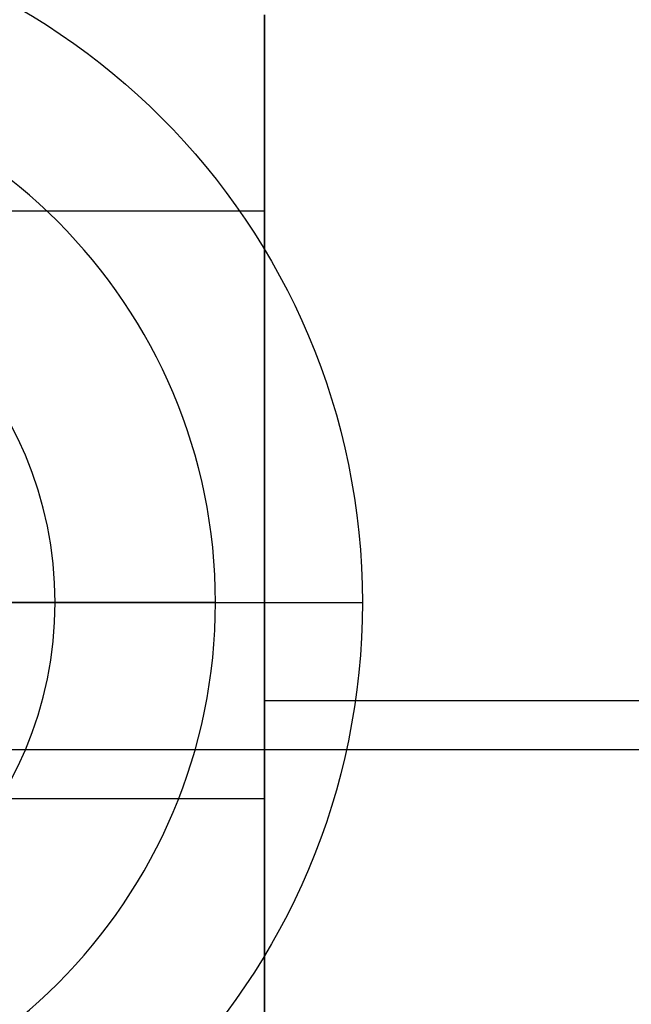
# Model space of a CAD drawing. Header units: millimetres. Extents: x -645 to 645, y -195 to 195.
# Tile 59 of 87: x 431.75 to 434.87, y -47.05 to -42.02. Entities that reach past the tile are written whole.
import ezdxf

# ---------------------------------------------------------------- set-up
doc = ezdxf.new("R2010")
doc.units = ezdxf.units.MM
doc.header["$MEASUREMENT"] = 0
doc.layers.add('Predefinito', color=7, linetype='Continuous', true_color=0x000000)

# ---------------------------------------------------------------- blocks, each defined once
blk = doc.blocks.new('156000095064')
at = {"layer": 'Predefinito'}
for p, q in [((-45.5, 433, -2), (-45.5, 438.5505, -2)), ((-49, 433, -2.75), (-42.0318, 433, -2.75)), ((-46, 430.7153, -3.5), (-46, 433, -3.5)), ((-45.5, 433, -3.5), (-45.5, 433, -2))]:
    blk.add_line(p, q, dxfattribs=at)
at = {"layer": 'Predefinito', "extrusion": (0, 1, 0)}
blk.add_arc((43, -2.5, 433), 1, 180, 270, dxfattribs=at)
at = {"layer": 'Predefinito'}
for points in [[(-43, 433, -3.5), (-46, 433, -3.5), (-49, 433, -3.5)], [(-49, 433, -2), (-45.5, 433, -2), (-42, 433, -2)], [(-43, -433, -3.5), (-43, 0, -3.5), (-43, 433, -3.5)]]:
    blk.add_open_spline(points, degree=2, dxfattribs=at)
blk = doc.blocks.new('156000096064')
at = {"layer": 'Predefinito'}
for p, q in [((-45.75, 431.5811, -4.4984), (-45.75, 450.5, -4.4984)), ((-45, 431.75, -5.25), (-45, 433.5, -7))]:
    blk.add_line(p, q, dxfattribs=at)
blk.add_circle((-45, 430, -5.431), 1.931, dxfattribs=at)
blk.add_arc((-45, 430, -7), 3.5, 0, 180, dxfattribs=at)
blk = doc.blocks.new('210000055013')
at = {"layer": 'Predefinito'}
for p, q in [((0, -2.75, 8), (0, -1.1045, 8)), ((0, -1.5, 6), (0, -2.75, 8))]:
    blk.add_line(p, q, dxfattribs=at)
blk.add_arc((0, 0, 8), 2.75, 180, 0, dxfattribs=at)
blk = doc.blocks.new('Assem1')
at = {"layer": 'Predefinito', "extrusion": (-2.22045e-16, 1.06532e-15, -1), "rotation": 90.00000000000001}
blk.add_blockref('156000095064', (0, 0, 601), dxfattribs=at)
at = {"layer": 'Predefinito', "extrusion": (-2.22045e-16, 1.06909e-15, -1), "rotation": 90.00000000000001}
blk.add_blockref('156000096064', (0, 0, 602), dxfattribs=at)
at = {"layer": 'Predefinito', "rotation": 90}
blk.add_blockref('210000055013', (430, -45, -603), dxfattribs=at)

msp = doc.modelspace()

# ---------------------------------------------------------------- block references
at = {"layer": 'Predefinito'}
msp.add_blockref('Assem1', (0, 0), dxfattribs=at)

doc.saveas('drawing.dxf')
